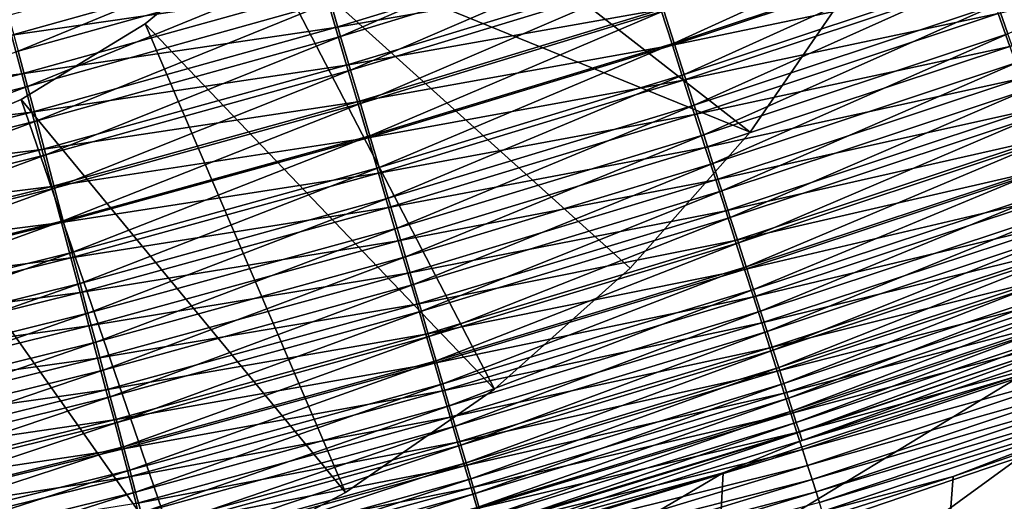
# Model space of a CAD drawing. Header units: metres. Extents: x -1 to 1402, y -1402 to 1.
# Tile 223 of 256: x 793 to 832, y -1163 to -1144. Entities that reach past the tile are written whole.
import ezdxf

# ---------------------------------------------------------------- set-up
doc = ezdxf.new("R2010")
doc.units = ezdxf.units.M

msp = doc.modelspace()

# ---------------------------------------------------------------- linework, layer by layer
at = {"layer": 'None0'}
for points in [[(831.949097, -1144.467163, -493.02832), (843.521912, -1138.964844, -493.901917), (831.53772, -1143.293945, -493.957336)], [(805.350159, -1144.574585, -497.784393), (816.932373, -1139.523315, -498.324829), (804.944885, -1143.198242, -498.344879)], [(805.350159, -1144.574585, -497.784393), (817.37439, -1140.894409, -497.759155), (816.932373, -1139.523315, -498.324829)], [(818.647339, -1144.84314, -495.689362), (830.227173, -1139.556641, -496.403656), (818.232666, -1143.556763, -496.43985)], [(818.647339, -1144.84314, -495.689362), (830.675903, -1140.836304, -495.646606), (830.227173, -1139.556641, -496.403656)], [(792.490417, -1145.160034, -498.857117), (804.114746, -1140.379272, -499.273193), (792.110596, -1143.736816, -499.284821)], [(792.490417, -1145.160034, -498.857117), (804.532776, -1141.798828, -498.84137), (804.114746, -1140.379272, -499.273193)], [(804.703796, -1142.702515, -501.698059), (817.164185, -1140.545898, -501.137024), (805.150818, -1144.22168, -501.158752)], [(817.164185, -1140.545898, -501.137024), (817.643616, -1142.03418, -500.522644), (805.150818, -1144.22168, -501.158752)], [(844.053101, -1140.641724, -496.334564), (832.025574, -1144.977051, -496.394653), (831.564941, -1143.662476, -497.342773)], [(805.747864, -1145.925171, -497.161285), (817.37439, -1140.894409, -497.759155), (805.350159, -1144.574585, -497.784393)], [(805.747864, -1145.925171, -497.161285), (817.808105, -1142.239746, -497.13031), (817.37439, -1140.894409, -497.759155)], [(830.604065, -1140.920532, -499.05069), (818.574524, -1144.92395, -499.089966), (818.114014, -1143.494385, -499.839722)], [(831.09082, -1142.30957, -498.228699), (818.574524, -1144.92395, -499.089966), (830.604065, -1140.920532, -499.05069)], [(819.051331, -1146.09668, -494.880402), (830.675903, -1140.836304, -495.646606), (818.647339, -1144.84314, -495.689362)], [(819.051331, -1146.09668, -494.880402), (831.113037, -1142.082764, -494.830627), (830.675903, -1140.836304, -495.646606)], [(791.809937, -1142.955688, -502.574463), (804.250366, -1141.161621, -502.167206), (792.226746, -1144.518677, -502.179871)], [(792.226746, -1144.518677, -502.179871), (804.250366, -1141.161621, -502.167206), (804.703796, -1142.702515, -501.698059)], [(792.86499, -1146.563477, -498.365387), (804.532776, -1141.798828, -498.84137), (792.490417, -1145.160034, -498.857117)], [(792.86499, -1146.563477, -498.365387), (804.944885, -1143.198242, -498.344879), (804.532776, -1141.798828, -498.84137)], [(817.643616, -1142.03418, -500.522644), (805.590393, -1145.715576, -500.550018), (805.150818, -1144.22168, -501.158752)], [(818.114014, -1143.494385, -499.839722), (805.590393, -1145.715576, -500.550018), (817.643616, -1142.03418, -500.522644)], [(819.44397, -1147.314941, -494.014557), (831.113037, -1142.082764, -494.830627), (819.051331, -1146.09668, -494.880402)], [(819.44397, -1147.314941, -494.014557), (831.53772, -1143.293945, -493.957336), (831.113037, -1142.082764, -494.830627)], [(806.137268, -1147.247803, -496.477081), (817.808105, -1142.239746, -497.13031), (805.747864, -1145.925171, -497.161285)], [(806.137268, -1147.247803, -496.477081), (818.232666, -1143.556763, -496.43985), (817.808105, -1142.239746, -497.13031)], [(831.09082, -1142.30957, -498.228699), (819.024292, -1146.32019, -498.275085), (818.574524, -1144.92395, -499.089966)], [(831.564941, -1143.662476, -497.342773), (819.024292, -1146.32019, -498.275085), (831.09082, -1142.30957, -498.228699)], [(792.226746, -1144.518677, -502.179871), (804.703796, -1142.702515, -501.698059), (792.638733, -1146.063477, -501.71521)], [(792.638733, -1146.063477, -501.71521), (804.703796, -1142.702515, -501.698059), (805.150818, -1144.22168, -501.158752)], [(793.233398, -1147.943726, -497.810211), (804.944885, -1143.198242, -498.344879), (792.86499, -1146.563477, -498.365387)], [(793.233398, -1147.943726, -497.810211), (805.350159, -1144.574585, -497.784393), (804.944885, -1143.198242, -498.344879)], [(819.824402, -1148.495605, -493.093353), (831.53772, -1143.293945, -493.957336), (819.44397, -1147.314941, -494.014557)], [(819.824402, -1148.495605, -493.093353), (831.949097, -1144.467163, -493.02832), (831.53772, -1143.293945, -493.957336)], [(818.114014, -1143.494385, -499.839722), (806.021667, -1147.181519, -499.873322), (805.590393, -1145.715576, -500.550018)], [(818.574524, -1144.92395, -499.089966), (806.021667, -1147.181519, -499.873322), (818.114014, -1143.494385, -499.839722)], [(806.517639, -1148.539917, -495.733368), (818.232666, -1143.556763, -496.43985), (806.137268, -1147.247803, -496.477081)], [(806.517639, -1148.539917, -495.733368), (818.647339, -1144.84314, -495.689362), (818.232666, -1143.556763, -496.43985)], [(831.564941, -1143.662476, -497.342773), (819.462524, -1147.680786, -497.396759), (819.024292, -1146.32019, -498.275085)], [(832.025574, -1144.977051, -496.394653), (819.462524, -1147.680786, -497.396759), (831.564941, -1143.662476, -497.342773)], [(780.118896, -1147.563232, -502.19278), (792.226746, -1144.518677, -502.179871), (792.638733, -1146.063477, -501.71521)], [(792.638733, -1146.063477, -501.71521), (805.150818, -1144.22168, -501.158752), (793.044983, -1147.586792, -501.18103)], [(805.150818, -1144.22168, -501.158752), (805.590393, -1145.715576, -500.550018), (793.044983, -1147.586792, -501.18103)], [(793.59491, -1149.298584, -497.193024), (805.350159, -1144.574585, -497.784393), (793.233398, -1147.943726, -497.810211)], [(793.59491, -1149.298584, -497.193024), (805.747864, -1145.925171, -497.161285), (805.350159, -1144.574585, -497.784393)], [(820.191956, -1149.636108, -492.118378), (831.949097, -1144.467163, -493.02832), (819.824402, -1148.495605, -493.093353)], [(820.191956, -1149.636108, -492.118378), (832.346313, -1145.600342, -492.045166), (831.949097, -1144.467163, -493.02832)], [(818.574524, -1144.92395, -499.089966), (806.444031, -1148.617065, -499.130371), (806.021667, -1147.181519, -499.873322)], [(819.024292, -1146.32019, -498.275085), (806.444031, -1148.617065, -499.130371), (818.574524, -1144.92395, -499.089966)], [(806.888428, -1149.799438, -494.93161), (818.647339, -1144.84314, -495.689362), (806.517639, -1148.539917, -495.733368)], [(806.888428, -1149.799438, -494.93161), (819.051331, -1146.09668, -494.880402), (818.647339, -1144.84314, -495.689362)], [(780.700623, -1149.61438, -498.386322), (792.86499, -1146.563477, -498.365387), (792.490417, -1145.160034, -498.857117)], [(832.025574, -1144.977051, -496.394653), (819.888367, -1149.003052, -496.456696), (819.462524, -1147.680786, -497.396759)], [(832.471802, -1146.250488, -495.386047), (819.888367, -1149.003052, -496.456696), (832.025574, -1144.977051, -496.394653)], [(805.590393, -1145.715576, -500.550018), (793.444519, -1149.085083, -500.578064), (793.044983, -1147.586792, -501.18103)], [(806.021667, -1147.181519, -499.873322), (793.444519, -1149.085083, -500.578064), (805.590393, -1145.715576, -500.550018)], [(820.191956, -1149.636108, -492.118378), (820.545776, -1150.734497, -491.091309), (832.346313, -1145.600342, -492.045166)], [(820.545776, -1150.734497, -491.091309), (832.728638, -1146.69104, -491.009583), (832.346313, -1145.600342, -492.045166)], [(780.118896, -1147.563232, -502.19278), (792.638733, -1146.063477, -501.71521), (780.48938, -1149.11084, -501.732727)], [(780.48938, -1149.11084, -501.732727), (792.638733, -1146.063477, -501.71521), (793.044983, -1147.586792, -501.18103)], [(793.949036, -1150.62561, -496.515228), (805.747864, -1145.925171, -497.161285), (793.59491, -1149.298584, -497.193024)], [(793.949036, -1150.62561, -496.515228), (806.137268, -1147.247803, -496.477081), (805.747864, -1145.925171, -497.161285)], [(807.248779, -1151.023682, -494.073395), (819.051331, -1146.09668, -494.880402), (806.888428, -1149.799438, -494.93161)], [(807.248779, -1151.023682, -494.073395), (819.44397, -1147.314941, -494.014557), (819.051331, -1146.09668, -494.880402)], [(819.024292, -1146.32019, -498.275085), (806.856628, -1150.019531, -498.322815), (806.444031, -1148.617065, -499.130371)], [(819.462524, -1147.680786, -497.396759), (806.856628, -1150.019531, -498.322815), (819.024292, -1146.32019, -498.275085)], [(832.471802, -1146.250488, -495.386047), (820.301025, -1150.284424, -495.456604), (819.888367, -1149.003052, -496.456696)], [(832.902649, -1147.480347, -494.318756), (820.301025, -1150.284424, -495.456604), (832.471802, -1146.250488, -495.386047)], [(781.032043, -1150.997559, -497.836609), (792.86499, -1146.563477, -498.365387), (780.700623, -1149.61438, -498.386322)], [(781.032043, -1150.997559, -497.836609), (793.233398, -1147.943726, -497.810211), (792.86499, -1146.563477, -498.365387)], [(820.545776, -1150.734497, -491.091309), (820.885376, -1151.788696, -490.014221), (832.728638, -1146.69104, -491.009583)], [(820.885376, -1151.788696, -490.014221), (833.095337, -1147.737305, -489.923676), (832.728638, -1146.69104, -491.009583)], [(806.021667, -1147.181519, -499.873322), (793.83667, -1150.555542, -499.907776), (793.444519, -1149.085083, -500.578064)], [(806.444031, -1148.617065, -499.130371), (793.83667, -1150.555542, -499.907776), (806.021667, -1147.181519, -499.873322)], [(794.295044, -1151.922363, -495.778442), (806.137268, -1147.247803, -496.477081), (793.949036, -1150.62561, -496.515228)], [(794.295044, -1151.922363, -495.778442), (806.517639, -1148.539917, -495.733368), (806.137268, -1147.247803, -496.477081)], [(807.598145, -1152.210693, -493.160248), (819.44397, -1147.314941, -494.014557), (807.248779, -1151.023682, -494.073395)], [(807.598145, -1152.210693, -493.160248), (819.824402, -1148.495605, -493.093353), (819.44397, -1147.314941, -494.014557)], [(780.48938, -1149.11084, -501.732727), (793.044983, -1147.586792, -501.18103), (780.854797, -1150.636963, -501.203796)], [(793.044983, -1147.586792, -501.18103), (793.444519, -1149.085083, -500.578064), (780.854797, -1150.636963, -501.203796)], [(819.462524, -1147.680786, -497.396759), (807.258728, -1151.386475, -497.452332), (806.856628, -1150.019531, -498.322815)], [(819.888367, -1149.003052, -496.456696), (807.258728, -1151.386475, -497.452332), (819.462524, -1147.680786, -497.396759)], [(832.902649, -1147.480347, -494.318756), (820.699646, -1151.522339, -494.398193), (820.301025, -1150.284424, -495.456604)], [(833.317322, -1148.664185, -493.19455), (820.699646, -1151.522339, -494.398193), (832.902649, -1147.480347, -494.318756)], [(781.357361, -1152.355469, -497.225403), (793.233398, -1147.943726, -497.810211), (781.032043, -1150.997559, -497.836609)], [(781.357361, -1152.355469, -497.225403), (793.59491, -1149.298584, -497.193024), (793.233398, -1147.943726, -497.810211)], [(820.885376, -1151.788696, -490.014221), (821.210022, -1152.796753, -488.889343), (833.095337, -1147.737305, -489.923676)], [(821.210022, -1152.796753, -488.889343), (833.445801, -1148.737427, -488.789703), (833.095337, -1147.737305, -489.923676)], [(807.93573, -1153.357788, -492.193726), (819.824402, -1148.495605, -493.093353), (807.598145, -1152.210693, -493.160248)], [(807.93573, -1153.357788, -492.193726), (820.191956, -1149.636108, -492.118378), (819.824402, -1148.495605, -493.093353)], [(806.444031, -1148.617065, -499.130371), (794.220703, -1151.99585, -499.171814), (793.83667, -1150.555542, -499.907776)], [(806.856628, -1150.019531, -498.322815), (794.220703, -1151.99585, -499.171814), (806.444031, -1148.617065, -499.130371)], [(794.632385, -1153.186646, -494.9841), (806.517639, -1148.539917, -495.733368), (794.295044, -1151.922363, -495.778442)], [(794.632385, -1153.186646, -494.9841), (806.888428, -1149.799438, -494.93161), (806.517639, -1148.539917, -495.733368)], [(833.317322, -1148.664185, -493.19455), (821.083435, -1152.714478, -493.283264), (820.699646, -1151.522339, -494.398193)], [(833.715088, -1149.799805, -492.015808), (821.083435, -1152.714478, -493.283264), (833.317322, -1148.664185, -493.19455)], [(821.210022, -1152.796753, -488.889343), (821.519287, -1153.756958, -487.718811), (833.445801, -1148.737427, -488.789703)], [(821.519287, -1153.756958, -487.718811), (833.779358, -1149.689331, -487.609894), (833.445801, -1148.737427, -488.789703)], [(793.444519, -1149.085083, -500.578064), (781.214172, -1152.138306, -500.60675), (780.854797, -1150.636963, -501.203796)], [(793.83667, -1150.555542, -499.907776), (781.214172, -1152.138306, -500.60675), (793.444519, -1149.085083, -500.578064)], [(819.888367, -1149.003052, -496.456696), (807.649597, -1152.715332, -496.520569), (807.258728, -1151.386475, -497.452332)], [(820.301025, -1150.284424, -495.456604), (807.649597, -1152.715332, -496.520569), (819.888367, -1149.003052, -496.456696)], [(781.676025, -1153.685791, -496.554199), (793.59491, -1149.298584, -497.193024), (781.357361, -1152.355469, -497.225403)], [(781.676025, -1153.685791, -496.554199), (793.949036, -1150.62561, -496.515228), (793.59491, -1149.298584, -497.193024)], [(807.93573, -1153.357788, -492.193726), (808.260925, -1154.462891, -491.175415), (820.191956, -1149.636108, -492.118378)], [(808.260925, -1154.462891, -491.175415), (820.545776, -1150.734497, -491.091309), (820.191956, -1149.636108, -492.118378)], [(806.856628, -1150.019531, -498.322815), (794.595947, -1153.40332, -498.371765), (794.220703, -1151.99585, -499.171814)], [(807.258728, -1151.386475, -497.452332), (794.595947, -1153.40332, -498.371765), (806.856628, -1150.019531, -498.322815)], [(794.960388, -1154.416016, -494.133728), (806.888428, -1149.799438, -494.93161), (794.632385, -1153.186646, -494.9841)], [(794.960388, -1154.416016, -494.133728), (807.248779, -1151.023682, -494.073395), (806.888428, -1149.799438, -494.93161)], [(833.715088, -1149.799805, -492.015808), (821.451721, -1153.858521, -492.114075), (821.083435, -1152.714478, -493.283264)], [(834.095215, -1150.885132, -490.784882), (821.451721, -1153.858521, -492.114075), (833.715088, -1149.799805, -492.015808)], [(821.519287, -1153.756958, -487.718811), (821.812378, -1154.66748, -486.504852), (833.779358, -1149.689331, -487.609894)], [(833.779358, -1149.689331, -487.609894), (821.812378, -1154.66748, -486.504852), (834.095337, -1150.591431, -486.386444)], [(820.301025, -1150.284424, -495.456604), (808.028503, -1154.003662, -495.529236), (807.649597, -1152.715332, -496.520569)], [(820.699646, -1151.522339, -494.398193), (808.028503, -1154.003662, -495.529236), (820.301025, -1150.284424, -495.456604)], [(793.83667, -1150.555542, -499.907776), (781.567017, -1153.612183, -499.942993), (781.214172, -1152.138306, -500.60675)], [(794.220703, -1151.99585, -499.171814), (781.567017, -1153.612183, -499.942993), (793.83667, -1150.555542, -499.907776)], [(781.987549, -1154.986084, -495.824463), (793.949036, -1150.62561, -496.515228), (781.676025, -1153.685791, -496.554199)], [(781.987549, -1154.986084, -495.824463), (794.295044, -1151.922363, -495.778442), (793.949036, -1150.62561, -496.515228)], [(808.260925, -1154.462891, -491.175415), (808.57312, -1155.524048, -490.107422), (820.545776, -1150.734497, -491.091309)], [(808.57312, -1155.524048, -490.107422), (820.885376, -1151.788696, -490.014221), (820.545776, -1150.734497, -491.091309)], [(834.095337, -1150.591431, -486.386444), (821.812378, -1154.66748, -486.504852), (822.088867, -1155.526367, -485.249664)], [(834.095337, -1150.591431, -486.386444), (822.088867, -1155.526367, -485.249664), (834.393188, -1151.44165, -485.121613)], [(795.278442, -1155.608398, -493.228821), (807.248779, -1151.023682, -494.073395), (794.960388, -1154.416016, -494.133728)], [(795.278442, -1155.608398, -493.228821), (807.598145, -1152.210693, -493.160248), (807.248779, -1151.023682, -494.073395)], [(834.095215, -1150.885132, -490.784882), (821.803894, -1154.952637, -490.893005), (821.451721, -1153.858521, -492.114075)], [(834.45697, -1151.918457, -489.504242), (821.803894, -1154.952637, -490.893005), (834.095215, -1150.885132, -490.784882)], [(807.258728, -1151.386475, -497.452332), (794.961792, -1154.775513, -497.509308), (794.595947, -1153.40332, -498.371765)], [(807.649597, -1152.715332, -496.520569), (794.961792, -1154.775513, -497.509308), (807.258728, -1151.386475, -497.452332)], [(820.699646, -1151.522339, -494.398193), (808.394653, -1155.248657, -494.47995), (808.028503, -1154.003662, -495.529236)], [(821.083435, -1152.714478, -493.283264), (808.394653, -1155.248657, -494.47995), (820.699646, -1151.522339, -494.398193)], [(834.393188, -1151.44165, -485.121613), (822.088867, -1155.526367, -485.249664), (822.348083, -1156.331787, -483.955444)], [(834.393188, -1151.44165, -485.121613), (822.348083, -1156.331787, -483.955444), (834.672119, -1152.238281, -483.817657)], [(794.220703, -1151.99585, -499.171814), (781.912598, -1155.05603, -499.214142), (781.567017, -1153.612183, -499.942993)], [(794.595947, -1153.40332, -498.371765), (781.912598, -1155.05603, -499.214142), (794.220703, -1151.99585, -499.171814)], [(782.291321, -1156.25415, -495.037659), (794.295044, -1151.922363, -495.778442), (781.987549, -1154.986084, -495.824463)], [(782.291321, -1156.25415, -495.037659), (794.632385, -1153.186646, -494.9841), (794.295044, -1151.922363, -495.778442)], [(808.57312, -1155.524048, -490.107422), (808.871826, -1156.539429, -488.991882), (820.885376, -1151.788696, -490.014221)], [(808.871826, -1156.539429, -488.991882), (821.210022, -1152.796753, -488.889343), (820.885376, -1151.788696, -490.014221)], [(834.45697, -1151.918457, -489.504242), (822.139221, -1155.994873, -489.622467), (821.803894, -1154.952637, -490.893005)], [(834.799744, -1152.897461, -488.1763), (822.139221, -1155.994873, -489.622467), (834.45697, -1151.918457, -489.504242)], [(795.585876, -1156.761108, -492.270935), (807.598145, -1152.210693, -493.160248), (795.278442, -1155.608398, -493.228821)], [(795.585876, -1156.761108, -492.270935), (807.93573, -1153.357788, -492.193726), (807.598145, -1152.210693, -493.160248)], [(834.672119, -1152.238281, -483.817657), (822.348083, -1156.331787, -483.955444), (822.589417, -1157.081909, -482.624329)], [(834.672119, -1152.238281, -483.817657), (822.589417, -1157.081909, -482.624329), (834.93158, -1152.979492, -482.476746)], [(807.649597, -1152.715332, -496.520569), (795.317505, -1156.109985, -496.58606), (794.961792, -1154.775513, -497.509308)], [(808.028503, -1154.003662, -495.529236), (795.317505, -1156.109985, -496.58606), (807.649597, -1152.715332, -496.520569)], [(821.083435, -1152.714478, -493.283264), (808.747314, -1156.44812, -493.374542), (808.394653, -1155.248657, -494.47995)], [(821.451721, -1153.858521, -492.114075), (808.747314, -1156.44812, -493.374542), (821.083435, -1152.714478, -493.283264)], [(808.871826, -1156.539429, -488.991882), (809.156433, -1157.507202, -487.830933), (821.210022, -1152.796753, -488.889343)], [(809.156433, -1157.507202, -487.830933), (821.519287, -1153.756958, -487.718811), (821.210022, -1152.796753, -488.889343)], [(782.586792, -1157.487671, -494.195313), (794.632385, -1153.186646, -494.9841), (782.291321, -1156.25415, -495.037659)], [(782.586792, -1157.487671, -494.195313), (794.960388, -1154.416016, -494.133728), (794.632385, -1153.186646, -494.9841)], [(834.799744, -1152.897461, -488.1763), (822.457153, -1156.98291, -488.30481), (822.139221, -1155.994873, -489.622467)], [(835.122742, -1153.820313, -486.803436), (822.457153, -1156.98291, -488.30481), (834.799744, -1152.897461, -488.1763)], [(834.93158, -1152.979492, -482.476746), (822.589417, -1157.081909, -482.624329), (822.812317, -1157.775146, -481.258789)], [(834.93158, -1152.979492, -482.476746), (822.812317, -1157.775146, -481.258789), (835.170898, -1153.663452, -481.101379)], [(794.595947, -1153.40332, -498.371765), (782.250427, -1156.467285, -498.421753), (781.912598, -1155.05603, -499.214142)], [(794.961792, -1154.775513, -497.509308), (782.250427, -1156.467285, -498.421753), (794.595947, -1153.40332, -498.371765)], [(795.585876, -1156.761108, -492.270935), (795.882202, -1157.872192, -491.261658), (807.93573, -1153.357788, -492.193726)], [(795.882202, -1157.872192, -491.261658), (808.260925, -1154.462891, -491.175415), (807.93573, -1153.357788, -492.193726)], [(821.451721, -1153.858521, -492.114075), (809.085938, -1157.599854, -492.21521), (808.747314, -1156.44812, -493.374542)], [(821.803894, -1154.952637, -490.893005), (809.085938, -1157.599854, -492.21521), (821.451721, -1153.858521, -492.114075)], [(809.156433, -1157.507202, -487.830933), (809.426453, -1158.425415, -486.62677), (821.519287, -1153.756958, -487.718811)], [(809.426453, -1158.425415, -486.62677), (821.812378, -1154.66748, -486.504852), (821.519287, -1153.756958, -487.718811)], [(835.122742, -1153.820313, -486.803436), (822.757019, -1157.915161, -486.942413), (822.457153, -1156.98291, -488.30481)], [(835.425293, -1154.684937, -485.388123), (822.757019, -1157.915161, -486.942413), (835.122742, -1153.820313, -486.803436)], [(835.170898, -1153.663452, -481.101379), (822.812317, -1157.775146, -481.258789), (823.016479, -1158.410278, -479.861969)], [(835.170898, -1153.663452, -481.101379), (823.016479, -1158.410278, -479.861969), (835.389771, -1154.289185, -479.694763)], [(808.028503, -1154.003662, -495.529236), (795.662476, -1157.403931, -495.603668), (795.317505, -1156.109985, -496.58606)], [(808.394653, -1155.248657, -494.47995), (795.662476, -1157.403931, -495.603668), (808.028503, -1154.003662, -495.529236)], [(835.389771, -1154.289185, -479.694763), (823.016479, -1158.410278, -479.861969), (823.201477, -1158.986084, -478.437286)], [(835.389771, -1154.289185, -479.694763), (823.201477, -1158.986084, -478.437286), (835.587769, -1154.855469, -478.260345)], [(794.961792, -1154.775513, -497.509308), (782.579834, -1157.843628, -497.567505), (782.250427, -1156.467285, -498.421753)], [(795.317505, -1156.109985, -496.58606), (782.579834, -1157.843628, -497.567505), (794.961792, -1154.775513, -497.509308)], [(782.873413, -1158.684326, -493.298889), (794.960388, -1154.416016, -494.133728), (782.586792, -1157.487671, -494.195313)], [(782.873413, -1158.684326, -493.298889), (795.278442, -1155.608398, -493.228821), (794.960388, -1154.416016, -494.133728)], [(795.882202, -1157.872192, -491.261658), (796.16687, -1158.939453, -490.202972), (808.260925, -1154.462891, -491.175415)], [(796.16687, -1158.939453, -490.202972), (808.57312, -1155.524048, -490.107422), (808.260925, -1154.462891, -491.175415)], [(809.426453, -1158.425415, -486.62677), (809.681335, -1159.292358, -485.3815), (821.812378, -1154.66748, -486.504852)], [(821.812378, -1154.66748, -486.504852), (809.681335, -1159.292358, -485.3815), (822.088867, -1155.526367, -485.249664)], [(835.425293, -1154.684937, -485.388123), (823.038147, -1158.789307, -485.537689), (822.757019, -1157.915161, -486.942413)], [(835.706726, -1155.48938, -483.93277), (823.038147, -1158.789307, -485.537689), (835.425293, -1154.684937, -485.388123)], [(821.803894, -1154.952637, -490.893005), (809.409851, -1158.701782, -491.004303), (809.085938, -1157.599854, -492.21521)], [(822.139221, -1155.994873, -489.622467), (809.409851, -1158.701782, -491.004303), (821.803894, -1154.952637, -490.893005)], [(835.587769, -1154.855469, -478.260345), (823.201477, -1158.986084, -478.437286), (823.367126, -1159.501831, -476.988129)], [(835.587769, -1154.855469, -478.260345), (823.367126, -1159.501831, -476.988129), (835.764587, -1155.361572, -476.801544)], [(808.394653, -1155.248657, -494.47995), (795.995911, -1158.655151, -494.563812), (795.662476, -1157.403931, -495.603668)], [(808.747314, -1156.44812, -493.374542), (795.995911, -1158.655151, -494.563812), (808.394653, -1155.248657, -494.47995)], [(796.16687, -1158.939453, -490.202972), (796.43927, -1159.961304, -489.097046), (808.57312, -1155.524048, -490.107422)], [(796.43927, -1159.961304, -489.097046), (808.871826, -1156.539429, -488.991882), (808.57312, -1155.524048, -490.107422)], [(822.088867, -1155.526367, -485.249664), (809.681335, -1159.292358, -485.3815), (809.920471, -1160.106079, -484.097321)], [(822.088867, -1155.526367, -485.249664), (809.920471, -1160.106079, -484.097321), (822.348083, -1156.331787, -483.955444)], [(823.038147, -1158.789307, -485.537689), (835.706726, -1155.48938, -483.93277), (823.299927, -1159.603516, -484.092987)], [(823.299927, -1159.603516, -484.092987), (835.706726, -1155.48938, -483.93277), (835.966309, -1156.231689, -482.440033)], [(835.764587, -1155.361572, -476.801544), (823.367126, -1159.501831, -476.988129), (823.512939, -1159.956421, -475.517883)], [(835.764587, -1155.361572, -476.801544), (823.512939, -1159.956421, -475.517883), (835.9198, -1155.806152, -475.321869)], [(783.150574, -1159.841797, -492.349823), (795.278442, -1155.608398, -493.228821), (782.873413, -1158.684326, -493.298889)], [(783.150574, -1159.841797, -492.349823), (795.585876, -1156.761108, -492.270935), (795.278442, -1155.608398, -493.228821)], [(835.9198, -1155.806152, -475.321869), (823.512939, -1159.956421, -475.517883), (823.638672, -1160.348755, -474.029938)], [(835.9198, -1155.806152, -475.321869), (823.638672, -1160.348755, -474.029938), (836.053162, -1156.188477, -473.824738)], [(795.317505, -1156.109985, -496.58606), (782.900269, -1159.182495, -496.652985), (782.579834, -1157.843628, -497.567505)], [(795.662476, -1157.403931, -495.603668), (782.900269, -1159.182495, -496.652985), (795.317505, -1156.109985, -496.58606)], [(822.139221, -1155.994873, -489.622467), (809.718567, -1159.752075, -489.744171), (809.409851, -1158.701782, -491.004303)], [(822.457153, -1156.98291, -488.30481), (809.718567, -1159.752075, -489.744171), (822.139221, -1155.994873, -489.622467)], [(822.348083, -1156.331787, -483.955444), (809.920471, -1160.106079, -484.097321), (810.143433, -1160.864746, -482.776367)], [(822.348083, -1156.331787, -483.955444), (810.143433, -1160.864746, -482.776367), (822.589417, -1157.081909, -482.624329)], [(835.966309, -1156.231689, -482.440033), (823.541748, -1160.355835, -482.610901), (823.299927, -1159.603516, -484.092987)], [(836.203735, -1156.910767, -480.913391), (823.541748, -1160.355835, -482.610901), (835.966309, -1156.231689, -482.440033)], [(836.053162, -1156.188477, -473.824738), (823.638672, -1160.348755, -474.029938), (823.744019, -1160.677734, -472.527679)], [(836.053162, -1156.188477, -473.824738), (823.744019, -1160.677734, -472.527679), (836.164307, -1156.507446, -472.313568)], [(808.747314, -1156.44812, -493.374542), (796.317261, -1159.860962, -493.46817), (795.995911, -1158.655151, -494.563812)], [(809.085938, -1157.599854, -492.21521), (796.317261, -1159.860962, -493.46817), (808.747314, -1156.44812, -493.374542)], [(796.43927, -1159.961304, -489.097046), (796.699097, -1160.935913, -487.945953), (808.871826, -1156.539429, -488.991882)], [(796.699097, -1160.935913, -487.945953), (809.156433, -1157.507202, -487.830933), (808.871826, -1156.539429, -488.991882)], [(836.164307, -1156.507446, -472.313568), (823.744019, -1160.677734, -472.527679), (832.566223, -1158.041626, -470.851196)], [(783.150574, -1159.841797, -492.349823), (783.417847, -1160.957886, -491.349762), (795.585876, -1156.761108, -492.270935)], [(783.417847, -1160.957886, -491.349762), (795.882202, -1157.872192, -491.261658), (795.585876, -1156.761108, -492.270935)], [(822.457153, -1156.98291, -488.30481), (810.011414, -1160.748657, -488.437134), (809.718567, -1159.752075, -489.744171)], [(822.757019, -1157.915161, -486.942413), (810.011414, -1160.748657, -488.437134), (822.457153, -1156.98291, -488.30481)], [(822.589417, -1157.081909, -482.624329), (810.143433, -1160.864746, -482.776367), (810.349609, -1161.566772, -481.420959)], [(822.589417, -1157.081909, -482.624329), (810.349609, -1161.566772, -481.420959), (822.812317, -1157.775146, -481.258789)], [(836.203735, -1156.910767, -480.913391), (823.763123, -1161.045044, -481.09491), (823.541748, -1160.355835, -482.610901)], [(836.418518, -1157.525391, -479.356598), (823.763123, -1161.045044, -481.09491), (836.203735, -1156.910767, -480.913391)], [(795.662476, -1157.403931, -495.603668), (783.21106, -1160.481201, -495.679779), (782.900269, -1159.182495, -496.652985)], [(795.995911, -1158.655151, -494.563812), (783.21106, -1160.481201, -495.679779), (795.662476, -1157.403931, -495.603668)], [(796.699097, -1160.935913, -487.945953), (796.94574, -1161.861206, -486.751831), (809.156433, -1157.507202, -487.830933)], [(796.94574, -1161.861206, -486.751831), (809.426453, -1158.425415, -486.62677), (809.156433, -1157.507202, -487.830933)], [(836.418518, -1157.525391, -479.356598), (823.963867, -1161.670166, -479.548706), (823.763123, -1161.045044, -481.09491)], [(836.610291, -1158.074707, -477.773407), (823.963867, -1161.670166, -479.548706), (836.418518, -1157.525391, -479.356598)], [(783.417847, -1160.957886, -491.349762), (783.674683, -1162.03064, -490.300629), (795.882202, -1157.872192, -491.261658)], [(783.674683, -1162.03064, -490.300629), (796.16687, -1158.939453, -490.202972), (795.882202, -1157.872192, -491.261658)], [(809.085938, -1157.599854, -492.21521), (796.625977, -1161.019287, -492.31897), (796.317261, -1159.860962, -493.46817)], [(809.409851, -1158.701782, -491.004303), (796.625977, -1161.019287, -492.31897), (809.085938, -1157.599854, -492.21521)], [(822.757019, -1157.915161, -486.942413), (810.287842, -1161.689453, -487.08551), (810.011414, -1160.748657, -488.437134)], [(823.038147, -1158.789307, -485.537689), (810.287842, -1161.689453, -487.08551), (822.757019, -1157.915161, -486.942413)], [(822.812317, -1157.775146, -481.258789), (810.349609, -1161.566772, -481.420959), (810.538696, -1162.210938, -480.034302)], [(822.812317, -1157.775146, -481.258789), (810.538696, -1162.210938, -480.034302), (823.016479, -1158.410278, -479.861969)], [(832.566223, -1158.041626, -470.851196), (820.408264, -1165.424561, -451.085907), (832.449341, -1161.327881, -451.126434)], [(832.566223, -1158.041626, -470.851196), (820.602844, -1161.968506, -471.066742), (820.408264, -1165.424561, -451.085907)], [(823.744019, -1160.677734, -472.527679), (820.602844, -1161.968506, -471.066742), (832.566223, -1158.041626, -470.851196)], [(823.963867, -1161.670166, -479.548706), (836.610291, -1158.074707, -477.773407), (824.143494, -1162.229858, -477.975952)], [(824.143494, -1162.229858, -477.975952), (836.610291, -1158.074707, -477.773407), (836.778687, -1158.557251, -476.167511)], [(829.769714, -1162.113403, -471.387878), (841.694763, -1157.97583, -471.16098), (829.521423, -1165.435669, -451.633575)], [(829.521423, -1165.435669, -451.633575), (841.694763, -1157.97583, -471.16098), (841.428223, -1165.744873, -423.469818)], [(841.694763, -1157.97583, -471.16098), (829.769714, -1162.113403, -471.387878), (837.043945, -1159.318604, -472.902649)], [(795.995911, -1158.655151, -494.563812), (783.511658, -1161.737427, -494.649475), (783.21106, -1160.481201, -495.679779)], [(796.317261, -1159.860962, -493.46817), (783.511658, -1161.737427, -494.649475), (795.995911, -1158.655151, -494.563812)], [(809.409851, -1158.701782, -491.004303), (796.921448, -1162.128296, -491.118469), (796.625977, -1161.019287, -492.31897)], [(809.718567, -1159.752075, -489.744171), (796.921448, -1162.128296, -491.118469), (809.409851, -1158.701782, -491.004303)], [(796.94574, -1161.861206, -486.751831), (797.178711, -1162.735474, -485.516785), (809.426453, -1158.425415, -486.62677)], [(797.178711, -1162.735474, -485.516785), (809.681335, -1159.292358, -485.3815), (809.426453, -1158.425415, -486.62677)], [(823.016479, -1158.410278, -479.861969), (810.538696, -1162.210938, -480.034302), (810.710449, -1162.796143, -478.61969)], [(823.016479, -1158.410278, -479.861969), (810.710449, -1162.796143, -478.61969), (823.201477, -1158.986084, -478.437286)], [(836.778687, -1158.557251, -476.167511), (824.301697, -1162.723267, -476.380341), (824.143494, -1162.229858, -477.975952)], [(836.923401, -1158.97229, -474.542694), (824.301697, -1162.723267, -476.380341), (836.778687, -1158.557251, -476.167511)], [(783.674683, -1162.03064, -490.300629), (783.920654, -1163.058228, -489.204529), (796.16687, -1158.939453, -490.202972)], [(783.920654, -1163.058228, -489.204529), (796.43927, -1159.961304, -489.097046), (796.16687, -1158.939453, -490.202972)], [(810.287842, -1161.689453, -487.08551), (823.038147, -1158.789307, -485.537689), (810.547241, -1162.572632, -485.691681)], [(810.547241, -1162.572632, -485.691681), (823.038147, -1158.789307, -485.537689), (823.299927, -1159.603516, -484.092987)], [(823.201477, -1158.986084, -478.437286), (810.710449, -1162.796143, -478.61969), (810.864502, -1163.321411, -477.18045)], [(823.201477, -1158.986084, -478.437286), (810.864502, -1163.321411, -477.18045), (823.367126, -1159.501831, -476.988129)], [(836.923401, -1158.97229, -474.542694), (824.43811, -1163.149048, -474.765503), (824.301697, -1162.723267, -476.380341)], [(837.043945, -1159.318604, -472.902649), (824.43811, -1163.149048, -474.765503), (836.923401, -1158.97229, -474.542694)], [(797.178711, -1162.735474, -485.516785), (797.397522, -1163.557007, -484.24292), (809.681335, -1159.292358, -485.3815)], [(809.681335, -1159.292358, -485.3815), (797.397522, -1163.557007, -484.24292), (809.920471, -1160.106079, -484.097321)], [(837.043945, -1159.318604, -472.902649), (824.552368, -1163.506226, -473.135162), (824.43811, -1163.149048, -474.765503)], [(837.043945, -1159.318604, -472.902649), (829.769714, -1162.113403, -471.387878), (824.552368, -1163.506226, -473.135162)], [(796.317261, -1159.860962, -493.46817), (783.801453, -1162.94873, -493.563843), (783.511658, -1161.737427, -494.649475)], [(796.625977, -1161.019287, -492.31897), (783.801453, -1162.94873, -493.563843), (796.317261, -1159.860962, -493.46817)], [(809.718567, -1159.752075, -489.744171), (797.203186, -1163.186035, -489.869019), (796.921448, -1162.128296, -491.118469)], [(810.011414, -1160.748657, -488.437134), (797.203186, -1163.186035, -489.869019), (809.718567, -1159.752075, -489.744171)], [(823.299927, -1159.603516, -484.092987), (810.789001, -1163.396118, -484.257996), (810.547241, -1162.572632, -485.691681)], [(823.541748, -1160.355835, -482.610901), (810.789001, -1163.396118, -484.257996), (823.299927, -1159.603516, -484.092987)], [(823.367126, -1159.501831, -476.988129), (810.864502, -1163.321411, -477.18045), (811.000549, -1163.785645, -475.719971)], [(823.367126, -1159.501831, -476.988129), (811.000549, -1163.785645, -475.719971), (823.512939, -1159.956421, -475.517883)], [(783.920654, -1163.058228, -489.204529), (784.155334, -1164.038696, -488.063507), (796.43927, -1159.961304, -489.097046)], [(784.155334, -1164.038696, -488.063507), (796.699097, -1160.935913, -487.945953), (796.43927, -1159.961304, -489.097046)], [(809.920471, -1160.106079, -484.097321), (797.397522, -1163.557007, -484.24292), (797.601746, -1164.32373, -482.932373)], [(809.920471, -1160.106079, -484.097321), (797.601746, -1164.32373, -482.932373), (810.143433, -1160.864746, -482.776367)], [(823.512939, -1159.956421, -475.517883), (811.000549, -1163.785645, -475.719971), (811.118347, -1164.187866, -474.241547)], [(823.512939, -1159.956421, -475.517883), (811.118347, -1164.187866, -474.241547), (823.638672, -1160.348755, -474.029938)], [(823.541748, -1160.355835, -482.610901), (811.012634, -1164.157959, -482.786926), (810.789001, -1163.396118, -484.257996)], [(823.763123, -1161.045044, -481.09491), (811.012634, -1164.157959, -482.786926), (823.541748, -1160.355835, -482.610901)], [(823.638672, -1160.348755, -474.029938), (811.118347, -1164.187866, -474.241547), (811.217529, -1164.5271, -472.748566)], [(823.638672, -1160.348755, -474.029938), (811.217529, -1164.5271, -472.748566), (823.744019, -1160.677734, -472.527679)], [(796.625977, -1161.019287, -492.31897), (784.080017, -1164.112915, -492.424988), (783.801453, -1162.94873, -493.563843)], [(796.921448, -1162.128296, -491.118469), (784.080017, -1164.112915, -492.424988), (796.625977, -1161.019287, -492.31897)], [(784.155334, -1164.038696, -488.063507), (784.378357, -1164.970459, -486.879669), (796.699097, -1160.935913, -487.945953)], [(784.378357, -1164.970459, -486.879669), (796.94574, -1161.861206, -486.751831), (796.699097, -1160.935913, -487.945953)], [(810.011414, -1160.748657, -488.437134), (797.470642, -1164.190308, -488.572876), (797.203186, -1163.186035, -489.869019)], [(810.287842, -1161.689453, -487.08551), (797.470642, -1164.190308, -488.572876), (810.011414, -1160.748657, -488.437134)], [(810.143433, -1160.864746, -482.776367), (797.601746, -1164.32373, -482.932373), (797.790894, -1165.03418, -481.587433)], [(810.143433, -1160.864746, -482.776367), (797.790894, -1165.03418, -481.587433), (810.349609, -1161.566772, -481.420959)], [(823.763123, -1161.045044, -481.09491), (811.217773, -1164.857056, -481.281982), (811.012634, -1164.157959, -482.786926)], [(823.744019, -1160.677734, -472.527679), (811.217529, -1164.5271, -472.748566), (820.602844, -1161.968506, -471.066742)], [(823.963867, -1161.670166, -479.548706), (811.217773, -1164.857056, -481.281982), (823.763123, -1161.045044, -481.09491)], [(832.449341, -1161.327881, -451.126434), (820.078064, -1170.345581, -422.87381), (832.256958, -1166.061768, -422.92569)], [(832.449341, -1161.327881, -451.126434), (820.408264, -1165.424561, -451.085907), (820.078064, -1170.345581, -422.87381)], [(797.470642, -1164.190308, -488.572876), (810.287842, -1161.689453, -487.08551), (797.723328, -1165.13916, -487.232361)], [(797.723328, -1165.13916, -487.232361), (810.287842, -1161.689453, -487.08551), (810.547241, -1162.572632, -485.691681)], [(810.349609, -1161.566772, -481.420959), (797.790894, -1165.03418, -481.587433), (797.964661, -1165.68689, -480.211212)], [(810.349609, -1161.566772, -481.420959), (797.964661, -1165.68689, -480.211212), (810.538696, -1162.210938, -480.034302)], [(811.217773, -1164.857056, -481.281982), (823.963867, -1161.670166, -479.548706), (811.403992, -1165.492188, -479.746704)], [(811.403992, -1165.492188, -479.746704), (823.963867, -1161.670166, -479.548706), (824.143494, -1162.229858, -477.975952)], [(796.921448, -1162.128296, -491.118469), (784.346741, -1165.228149, -491.235168), (784.080017, -1164.112915, -492.424988)], [(797.203186, -1163.186035, -489.869019), (784.346741, -1165.228149, -491.235168), (796.921448, -1162.128296, -491.118469)], [(784.378357, -1164.970459, -486.879669), (784.589172, -1165.851563, -485.65509), (796.94574, -1161.861206, -486.751831)], [(784.589172, -1165.851563, -485.65509), (797.178711, -1162.735474, -485.516785), (796.94574, -1161.861206, -486.751831)], [(810.538696, -1162.210938, -480.034302), (797.964661, -1165.68689, -480.211212), (798.122681, -1166.281128, -478.806976)], [(810.538696, -1162.210938, -480.034302), (798.122681, -1166.281128, -478.806976), (810.710449, -1162.796143, -478.61969)], [(820.602844, -1161.968506, -471.066742), (808.288269, -1169.223022, -451.044617), (820.408264, -1165.424561, -451.085907)], [(820.602844, -1161.968506, -471.066742), (808.312744, -1165.663452, -471.293732), (808.288269, -1169.223022, -451.044617)], [(811.217529, -1164.5271, -472.748566), (808.312744, -1165.663452, -471.293732), (820.602844, -1161.968506, -471.066742)], [(824.143494, -1162.229858, -477.975952), (811.571106, -1166.062256, -478.184753), (811.403992, -1165.492188, -479.746704)], [(824.301697, -1162.723267, -476.380341), (811.571106, -1166.062256, -478.184753), (824.143494, -1162.229858, -477.975952)], [(817.653442, -1165.98291, -471.624268), (829.769714, -1162.113403, -471.387878), (829.521423, -1165.435669, -451.633575)], [(829.769714, -1162.113403, -471.387878), (817.653442, -1165.98291, -471.624268), (824.552368, -1163.506226, -473.135162)], [(810.547241, -1162.572632, -485.691681), (797.960632, -1166.03064, -485.849731), (797.723328, -1165.13916, -487.232361)], [(810.789001, -1163.396118, -484.257996), (797.960632, -1166.03064, -485.849731), (810.547241, -1162.572632, -485.691681)], [(784.589172, -1165.851563, -485.65509), (784.787415, -1166.680176, -484.391815), (797.178711, -1162.735474, -485.516785)], [(784.787415, -1166.680176, -484.391815), (797.397522, -1163.557007, -484.24292), (797.178711, -1162.735474, -485.516785)], [(810.710449, -1162.796143, -478.61969), (798.122681, -1166.281128, -478.806976), (798.264832, -1166.815674, -477.377991)], [(810.710449, -1162.796143, -478.61969), (798.264832, -1166.815674, -477.377991), (810.864502, -1163.321411, -477.18045)], [(824.301697, -1162.723267, -476.380341), (811.718689, -1166.56604, -476.599701), (811.571106, -1166.062256, -478.184753)], [(824.43811, -1163.149048, -474.765503), (811.718689, -1166.56604, -476.599701), (824.301697, -1162.723267, -476.380341)]]:
    msp.add_3dface(points, dxfattribs=at)
at = {"layer": 'None01'}
for points in [[(802.019409, -1140.387573, -521.977783), (821.670166, -1148.390747, -521.977783), (805.896912, -1136.094116, -521.977783)], [(821.670166, -1148.390747, -541.977783), (802.019409, -1140.387573, -541.977783), (805.896912, -1136.094116, -541.977783)], [(821.670166, -1148.390747, -521.977783), (825.765503, -1142.428345, -521.977783), (805.896912, -1136.094116, -521.977783)], [(825.765503, -1142.428345, -541.977783), (821.670166, -1148.390747, -541.977783), (805.896912, -1136.094116, -541.977783)], [(797.563049, -1144.076782, -521.977783), (811.485718, -1158.628296, -521.977783), (802.019409, -1140.387573, -521.977783)], [(802.019409, -1140.387573, -541.977783), (797.563049, -1144.076782, -541.977783), (802.019409, -1140.387573, -521.977783)], [(802.019409, -1140.387573, -521.977783), (797.563049, -1144.076782, -541.977783), (797.563049, -1144.076782, -521.977783)], [(802.019409, -1140.387573, -541.977783), (811.485718, -1158.628296, -541.977783), (797.563049, -1144.076782, -541.977783)], [(811.485718, -1158.628296, -521.977783), (816.887024, -1153.817017, -521.977783), (802.019409, -1140.387573, -521.977783)], [(802.019409, -1140.387573, -521.977783), (816.887024, -1153.817017, -521.977783), (821.670166, -1148.390747, -521.977783)], [(821.670166, -1148.390747, -541.977783), (816.887024, -1153.817017, -541.977783), (802.019409, -1140.387573, -541.977783)], [(816.887024, -1153.817017, -541.977783), (811.485718, -1158.628296, -541.977783), (802.019409, -1140.387573, -541.977783)], [(821.670166, -1148.390747, -541.977783), (825.765503, -1142.428345, -541.977783), (821.670166, -1148.390747, -521.977783)], [(825.765503, -1142.428345, -541.977783), (825.765503, -1142.428345, -521.977783), (821.670166, -1148.390747, -521.977783)], [(792.621216, -1147.084473, -521.977783), (805.544617, -1162.754639, -521.977783), (797.563049, -1144.076782, -521.977783)], [(797.563049, -1144.076782, -541.977783), (792.621216, -1147.084473, -541.977783), (797.563049, -1144.076782, -521.977783)], [(797.563049, -1144.076782, -521.977783), (792.621216, -1147.084473, -541.977783), (792.621216, -1147.084473, -521.977783)], [(797.563049, -1144.076782, -541.977783), (805.544617, -1162.754639, -541.977783), (792.621216, -1147.084473, -541.977783)], [(805.544617, -1162.754639, -521.977783), (811.485718, -1158.628296, -521.977783), (797.563049, -1144.076782, -521.977783)], [(811.485718, -1158.628296, -541.977783), (805.544617, -1162.754639, -541.977783), (797.563049, -1144.076782, -541.977783)], [(787.297119, -1149.3479, -521.977783), (799.150208, -1166.135986, -521.977783), (792.621216, -1147.084473, -521.977783)], [(792.621216, -1147.084473, -541.977783), (787.297119, -1149.3479, -541.977783), (792.621216, -1147.084473, -521.977783)], [(792.621216, -1147.084473, -521.977783), (787.297119, -1149.3479, -541.977783), (787.297119, -1149.3479, -521.977783)], [(792.621216, -1147.084473, -541.977783), (799.150208, -1166.135986, -541.977783), (787.297119, -1149.3479, -541.977783)], [(799.150208, -1166.135986, -521.977783), (805.544617, -1162.754639, -521.977783), (792.621216, -1147.084473, -521.977783)], [(805.544617, -1162.754639, -541.977783), (799.150208, -1166.135986, -541.977783), (792.621216, -1147.084473, -541.977783)], [(816.887024, -1153.817017, -541.977783), (821.670166, -1148.390747, -541.977783), (816.887024, -1153.817017, -521.977783)], [(821.670166, -1148.390747, -541.977783), (821.670166, -1148.390747, -521.977783), (816.887024, -1153.817017, -521.977783)], [(792.395325, -1168.723267, -521.977783), (799.150208, -1166.135986, -521.977783), (787.297119, -1149.3479, -521.977783)], [(799.150208, -1166.135986, -541.977783), (792.395325, -1168.723267, -541.977783), (787.297119, -1149.3479, -541.977783)], [(811.485718, -1158.628296, -541.977783), (816.887024, -1153.817017, -541.977783), (811.485718, -1158.628296, -521.977783)], [(816.887024, -1153.817017, -541.977783), (816.887024, -1153.817017, -521.977783), (811.485718, -1158.628296, -521.977783)], [(805.544617, -1162.754639, -541.977783), (811.485718, -1158.628296, -541.977783), (805.544617, -1162.754639, -521.977783)], [(811.485718, -1158.628296, -541.977783), (811.485718, -1158.628296, -521.977783), (805.544617, -1162.754639, -521.977783)], [(799.150208, -1166.135986, -541.977783), (805.544617, -1162.754639, -541.977783), (799.150208, -1166.135986, -521.977783)], [(805.544617, -1162.754639, -541.977783), (805.544617, -1162.754639, -521.977783), (799.150208, -1166.135986, -521.977783)]]:
    msp.add_3dface(points, dxfattribs=at)

doc.saveas('drawing.dxf')
